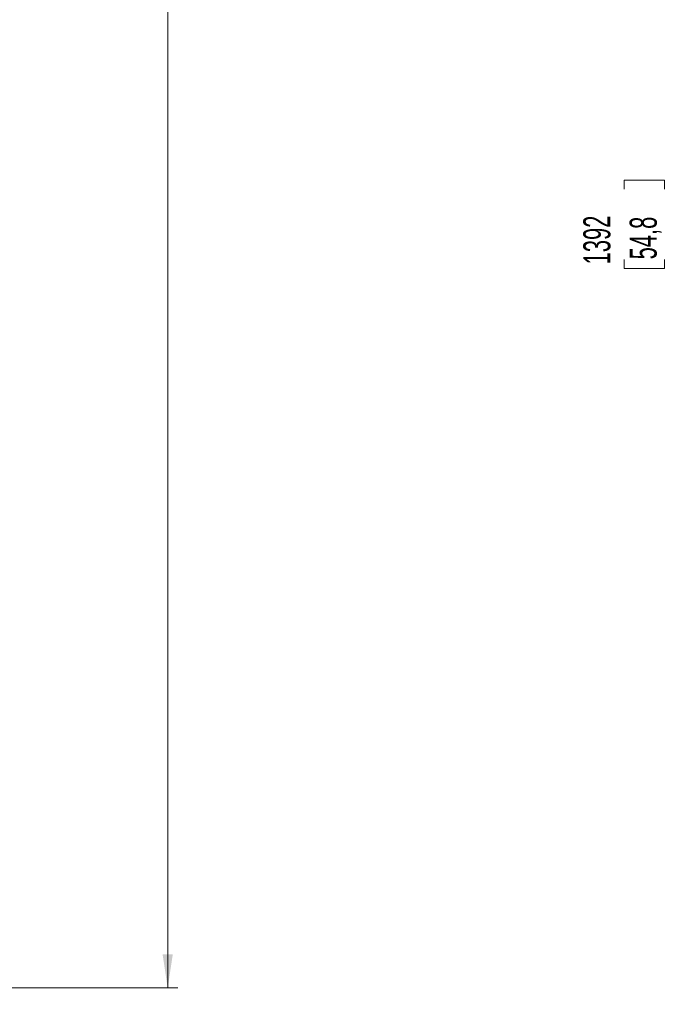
# Model space of a CAD drawing. Header units: millimetres. Extents: x 0 to 4205, y 0 to 2970.
# Tile 61 of 85: x 2407 to 2720, y 1592 to 2072. Entities that reach past the tile are written whole.
import ezdxf

# ---------------------------------------------------------------- set-up
doc = ezdxf.new("R2010")
doc.units = ezdxf.units.MM
doc.header["$LTSCALE"] = 5
doc.styles.add('SLDTEXTSTYLE0', font='TXT', dxfattribs={"width": 0.605})
doc.dimstyles.new('SLDDIMSTYLE0', dxfattribs={"dimtxt": 12.841593, "dimasz": 16.5, "dimexe": 0, "dimexo": 0.0625, "dimgap": 3.210398, "dimtad": 1, "dimdec": 0, "dimrnd": 1e-09, "dimzin": 12, "dimdsep": 46, "dimtxsty": 'SLDTEXTSTYLE0', "dimsah": 1, "dimcen": 0.09, "dimadec": 0, "dimazin": 3, "dimtfac": 1, "dimtdec": 1, "dimtofl": 0, "dimtmove": 0, "dimatfit": 3, "dimfxl": 1, "dimfrac": 2, "dimtolj": 1, "dimtzin": 12, "dimarcsym": 0})

# ---------------------------------------------------------------- blocks, each defined once
blk = doc.blocks.new('_D_6')
at = {"color": 7, "linetype": 'Continuous', "lineweight": 0}
for p, q in [((3104.77, 2668.59), (2720.22, 2668.59)), ((2725.22, 1276.69), (2725.22, 2668.59)), ((2702.56, 1989.79), (2702.56, 1994.2)), ((2702.56, 1994.2), (2722.28, 1994.2)), ((2722.28, 1994.2), (2722.28, 1989.79)), ((2702.56, 1955.49), (2702.56, 1951.08)), ((2722.28, 1951.08), (2722.28, 1955.49)), ((2702.56, 1951.08), (2722.28, 1951.08)), ((3030.4, 1276.69), (2720.22, 1276.69))]:
    blk.add_line(p, q, dxfattribs=at)
at = {"color": 7, "linetype": 'Continuous', "lineweight": 18}
for points in [[(2725.22, 2668.59), (2722.72, 2652.09), (2727.72, 2652.09)], [(2725.22, 1276.69), (2727.72, 1293.19), (2722.72, 1293.19)]]:
    blk.add_solid(points, dxfattribs=at)
at = {"color": 7, "linetype": 'Continuous', "lineweight": 18, "char_height": 13.229, "attachment_point": 1, "rotation": 90, "style": 'SLDTEXTSTYLE0'}
for s, insert in [('1392', (2682.57, 1953.04)), ('54,8', (2705.23, 1955.49))]:
    blk.add_mtext(s, dxfattribs=dict(at, insert=insert))
blk = doc.blocks.new('_D_9')
at = {"color": 7, "linetype": 'Continuous', "lineweight": 0}
for p, q in [((2398.56, 2642.17), (2484.56, 2642.17)), ((2479.56, 1599.78), (2479.56, 2642.17)), ((2456.9, 2132.88), (2456.9, 2137.29)), ((2456.9, 2137.29), (2476.62, 2137.29)), ((2476.62, 2137.29), (2476.62, 2132.88)), ((2456.9, 2113.29), (2456.9, 2108.88)), ((2476.62, 2108.88), (2476.62, 2113.29)), ((2456.9, 2108.88), (2476.62, 2108.88)), ((2399.56, 1599.78), (2484.56, 1599.78))]:
    blk.add_line(p, q, dxfattribs=at)
at = {"color": 7, "linetype": 'Continuous', "lineweight": 18}
for points in [[(2479.56, 2642.17), (2477.06, 2625.67), (2482.06, 2625.67)], [(2479.56, 1599.78), (2482.06, 1616.28), (2477.06, 1616.28)]]:
    blk.add_solid(points, dxfattribs=at)
at = {"color": 7, "linetype": 'Continuous', "lineweight": 18, "char_height": 13.229, "attachment_point": 1, "rotation": 90, "style": 'SLDTEXTSTYLE0'}
for s, insert in [('1042', (2436.91, 2103.49)), ('41', (2459.57, 2113.29))]:
    blk.add_mtext(s, dxfattribs=dict(at, insert=insert))

msp = doc.modelspace()

# ---------------------------------------------------------------- dimensions: what is measured, and where the dimension line sits
at = {"color": 7, "linetype": 'Continuous', "lineweight": 18}
for base, p1, p2, picture, middle in [((2725.22, 2668.59), (3030.4, 1276.69), (3104.77, 2668.59), '_D_6', (2725.22, 1972.64)), ((2479.56, 2642.17), (2399.56, 1599.78), (2398.56, 2642.17), '_D_9', (2479.56, 2123.08))]:
    dim = msp.add_linear_dim(base=base, p1=p1, p2=p2, angle=90, dimstyle='SLDDIMSTYLE0', dxfattribs=at)
    dim.commit()
    dim.dimension.update_dxf_attribs({"geometry": picture, "text_midpoint": middle, "dimtype": 160})

doc.saveas('drawing.dxf')
